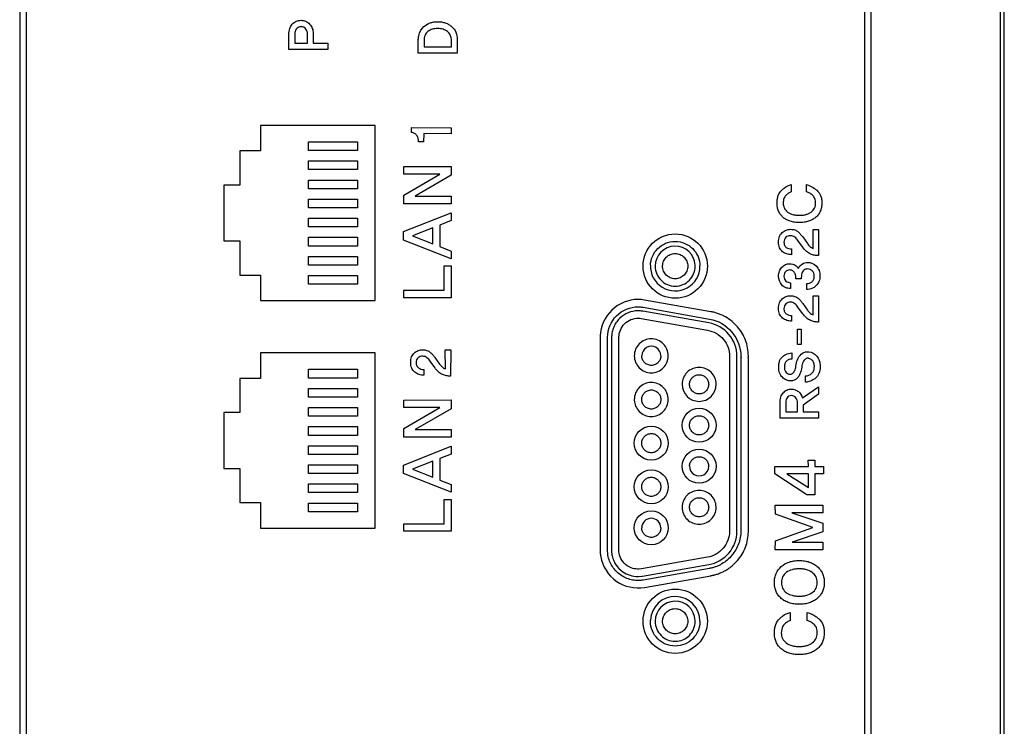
# Model space of a CAD drawing. Header units: millimetres. Extents: x -1194 to -5, y 44 to 885.
# Tile 29 of 37: x -91 to -49, y 553 to 583. Entities that reach past the tile are written whole.
import ezdxf

# ---------------------------------------------------------------- set-up
doc = ezdxf.new("R2010")
doc.units = ezdxf.units.MM
doc.header["$LTSCALE"] = 23.1
doc.layers.add('FRONT_CASE_15_DM-SHAPE', color=7, linetype='CONTINUOUS')
doc.layers.add('REAR_CASE-PC15-MIO5373-SHAPE', color=7, linetype='CONTINUOUS')

msp = doc.modelspace()

# ---------------------------------------------------------------- linework, layer by layer
at = {"layer": 'FRONT_CASE_15_DM-SHAPE', "color": 7, "linetype": 'Continuous'}
msp.add_line((-49.326, 503.165), (-49.326, 619.165), dxfattribs=at)
at = {"layer": 'REAR_CASE-PC15-MIO5373-SHAPE', "color": 7, "linetype": 'Continuous'}
for p, q in [((-49.491, 427.165), (-49.491, 697.165)), ((-91.219, 679.321), (-91.219, 445.009)), ((-90.934, 445.009), (-90.934, 679.321)), ((-55.276, 679.321), (-55.276, 445.009)), ((-54.991, 445.009), (-54.991, 679.321)), ((-79.764, 581.958), (-79.764, 582.634)), ((-79.518, 582.618), (-79.518, 582.22)), ((-78.974, 582.22), (-78.974, 582.618)), ((-78.731, 582.634), (-78.731, 582.22)), ((-74.258, 581.8), (-74.258, 582.376)), ((-74.015, 582.334), (-74.015, 582.063)), ((-72.85, 582.063), (-72.85, 582.334)), ((-72.605, 582.376), (-72.61, 581.8)), ((-78.112, 581.958), (-79.764, 581.958)), ((-79.518, 582.22), (-78.974, 582.22)), ((-78.731, 582.22), (-78.108, 582.22)), ((-78.108, 582.22), (-78.112, 581.958)), ((-74.015, 582.063), (-72.85, 582.063)), ((-72.61, 581.8), (-74.258, 581.8)), ((-76.095, 578.725), (-80.975, 578.725)), ((-80.975, 578.725), (-80.975, 577.642)), ((-76.095, 571.279), (-76.095, 578.725)), ((-74.544, 578.632), (-72.865, 578.629)), ((-74.544, 578.425), (-74.544, 578.632)), ((-72.865, 578.629), (-72.862, 578.375)), ((-74.028, 578.377), (-74.034, 578.032)), ((-72.862, 578.375), (-74.028, 578.377)), ((-78.926, 578.032), (-76.847, 578.032)), ((-78.926, 577.658), (-78.926, 578.032)), ((-76.847, 578.032), (-76.847, 577.658)), ((-74.034, 578.032), (-74.249, 578.032)), ((-80.975, 577.642), (-81.846, 577.642)), ((-81.846, 577.642), (-81.846, 576.186)), ((-76.847, 577.658), (-78.926, 577.658)), ((-78.926, 577.217), (-76.847, 577.217)), ((-78.926, 576.846), (-78.926, 577.217)), ((-76.847, 577.217), (-76.847, 576.846)), ((-74.88, 576.976), (-72.862, 576.979)), ((-74.88, 576.66), (-74.88, 576.976)), ((-72.862, 576.979), (-72.862, 576.607)), ((-76.847, 576.846), (-78.926, 576.846)), ((-73.344, 576.657), (-74.88, 576.66)), ((-74.877, 575.763), (-73.344, 576.657)), ((-72.862, 576.607), (-74.397, 575.717)), ((-81.846, 576.186), (-82.533, 576.186)), ((-82.533, 576.186), (-82.533, 573.816)), ((-78.926, 576.405), (-76.847, 576.405)), ((-78.926, 576.035), (-78.926, 576.405)), ((-76.847, 576.035), (-78.926, 576.035)), ((-76.847, 576.405), (-76.847, 576.035)), ((-58.388, 576.211), (-58.388, 575.897)), ((-57.742, 575.904), (-57.74, 576.208)), ((-74.88, 575.395), (-74.877, 575.763)), ((-74.397, 575.717), (-72.859, 575.717)), ((-72.859, 575.717), (-72.865, 575.395)), ((-78.926, 575.593), (-76.847, 575.593)), ((-78.926, 575.22), (-78.926, 575.593)), ((-76.847, 575.22), (-78.926, 575.22)), ((-76.847, 575.593), (-76.847, 575.22)), ((-72.865, 575.395), (-74.88, 575.395)), ((-78.926, 574.781), (-76.847, 574.781)), ((-78.926, 574.409), (-78.926, 574.781)), ((-76.847, 574.781), (-76.847, 574.409)), ((-74.882, 574.211), (-72.859, 575.012)), ((-72.859, 575.012), (-72.859, 574.682)), ((-76.847, 574.409), (-78.926, 574.409)), ((-73.646, 574.374), (-74.507, 574.033)), ((-73.646, 573.696), (-73.646, 574.374)), ((-72.859, 574.682), (-73.341, 574.489)), ((-73.341, 574.489), (-73.341, 573.575)), ((-78.926, 573.969), (-76.847, 573.969)), ((-78.926, 573.597), (-78.926, 573.969)), ((-76.847, 573.969), (-76.847, 573.597)), ((-74.882, 573.849), (-74.882, 574.211)), ((-74.507, 574.033), (-73.646, 573.696)), ((-57.905, 573.983), (-57.704, 573.702)), ((-57.459, 574.301), (-57.228, 574.301)), ((-57.458, 573.495), (-57.459, 574.301)), ((-57.228, 574.301), (-57.233, 573.19)), ((-82.533, 573.816), (-81.846, 573.816)), ((-81.846, 573.816), (-81.846, 572.361)), ((-76.847, 573.597), (-78.926, 573.597)), ((-72.859, 573.055), (-74.882, 573.849)), ((-73.341, 573.575), (-72.862, 573.385)), ((-57.909, 573.558), (-58.105, 573.831)), ((-78.926, 573.157), (-76.847, 573.157)), ((-78.926, 572.784), (-78.926, 573.157)), ((-76.847, 573.157), (-76.847, 572.784)), ((-72.862, 573.385), (-72.859, 573.055)), ((-58.378, 573.472), (-58.378, 573.23)), ((-76.847, 572.784), (-78.926, 572.784)), ((-73.164, 572.756), (-72.862, 572.756)), ((-73.16, 571.72), (-73.164, 572.756)), ((-72.862, 572.756), (-72.865, 571.399)), ((-81.846, 572.361), (-80.975, 572.361)), ((-80.975, 572.361), (-80.975, 571.279)), ((-78.926, 572.345), (-76.847, 572.345)), ((-78.926, 571.972), (-78.926, 572.345)), ((-76.847, 572.345), (-76.847, 571.972)), ((-76.847, 571.972), (-78.926, 571.972)), ((-58.422, 572.039), (-58.422, 571.795)), ((-57.967, 572.2), (-58.192, 572.2)), ((-57.724, 571.752), (-57.724, 571.998)), ((-74.88, 571.72), (-73.16, 571.72)), ((-74.88, 571.399), (-74.88, 571.72)), ((-57.459, 571.476), (-57.228, 571.476)), ((-57.458, 570.669), (-57.459, 571.476)), ((-57.228, 571.476), (-57.233, 570.364)), ((-80.975, 571.279), (-76.095, 571.279)), ((-72.865, 571.399), (-74.88, 571.399)), ((-61.818, 570.807), (-64.634, 571.303)), ((-57.905, 571.157), (-57.704, 570.877)), ((-61.896, 570.33), (-64.71, 570.824)), ((-64.687, 570.993), (-61.869, 570.494)), ((-58.378, 570.644), (-58.378, 570.404)), ((-57.909, 570.732), (-58.105, 571.005)), ((-64.77, 570.515), (-61.955, 570.017)), ((-66.523, 569.75), (-66.523, 560.58)), ((-66.036, 569.75), (-66.036, 560.58)), ((-58.119, 570.066), (-57.969, 570.066)), ((-58.119, 569.407), (-58.119, 570.066)), ((-57.969, 570.066), (-57.969, 569.407)), ((-66.206, 560.667), (-66.206, 569.718)), ((-65.722, 560.664), (-65.722, 569.718)), ((-57.969, 569.407), (-58.119, 569.407)), ((-76.095, 569.051), (-80.975, 569.051)), ((-80.975, 569.051), (-80.975, 567.967)), ((-76.095, 561.605), (-76.095, 569.051)), ((-73.11, 569.179), (-72.879, 569.179)), ((-73.108, 568.372), (-73.11, 569.179)), ((-72.879, 569.179), (-72.883, 568.067)), ((-58.368, 569.052), (-58.368, 568.79)), ((-73.559, 568.434), (-73.756, 568.709)), ((-73.554, 568.86), (-73.355, 568.58)), ((-61.016, 568.905), (-61.016, 561.536)), ((-60.701, 561.536), (-60.701, 568.898)), ((-60.532, 568.85), (-60.532, 561.481)), ((-60.216, 561.449), (-60.216, 568.85)), ((-78.926, 568.357), (-76.847, 568.357)), ((-78.926, 567.984), (-78.926, 568.357)), ((-76.847, 568.357), (-76.847, 567.984)), ((-74.028, 568.348), (-74.028, 568.106)), ((-80.975, 567.967), (-81.846, 567.967)), ((-81.846, 567.967), (-81.846, 566.513)), ((-76.847, 567.984), (-78.926, 567.984)), ((-57.791, 567.81), (-57.791, 568.072)), ((-78.926, 567.544), (-76.847, 567.544)), ((-78.926, 567.173), (-78.926, 567.544)), ((-76.847, 567.544), (-76.847, 567.173)), ((-57.909, 567.146), (-57.23, 567.616)), ((-57.23, 567.292), (-57.879, 566.836)), ((-57.23, 567.616), (-57.23, 567.292)), ((-76.847, 567.173), (-78.926, 567.173)), ((-74.88, 567.047), (-72.862, 567.051)), ((-74.88, 566.732), (-74.88, 567.047)), ((-72.862, 567.051), (-72.862, 566.677)), ((-58.868, 566.284), (-58.865, 566.954)), ((-58.626, 566.949), (-58.626, 566.546)), ((-58.127, 566.546), (-58.127, 566.936)), ((-57.879, 566.836), (-57.879, 566.546)), ((-81.846, 566.513), (-82.533, 566.513)), ((-82.533, 566.513), (-82.533, 564.144)), ((-78.926, 566.733), (-76.847, 566.733)), ((-78.926, 566.361), (-78.926, 566.733)), ((-76.847, 566.733), (-76.847, 566.361)), ((-73.344, 566.729), (-74.88, 566.732)), ((-74.877, 565.834), (-73.344, 566.729)), ((-72.862, 566.677), (-74.397, 565.79)), ((-58.626, 566.546), (-58.127, 566.546)), ((-57.879, 566.546), (-57.228, 566.546)), ((-57.228, 566.546), (-57.233, 566.284)), ((-76.847, 566.361), (-78.926, 566.361)), ((-57.233, 566.284), (-58.868, 566.284)), ((-78.926, 565.92), (-76.847, 565.92)), ((-78.926, 565.548), (-78.926, 565.92)), ((-76.847, 565.92), (-76.847, 565.548)), ((-74.88, 565.468), (-74.877, 565.834)), ((-74.397, 565.79), (-72.859, 565.79)), ((-72.859, 565.79), (-72.865, 565.468)), ((-76.847, 565.548), (-78.926, 565.548)), ((-72.865, 565.468), (-74.88, 565.468)), ((-78.926, 565.108), (-76.847, 565.108)), ((-78.926, 564.736), (-78.926, 565.108)), ((-76.847, 564.736), (-78.926, 564.736)), ((-76.847, 565.108), (-76.847, 564.736)), ((-74.882, 564.284), (-72.859, 565.084)), ((-72.859, 564.754), (-73.341, 564.559)), ((-72.859, 565.084), (-72.859, 564.754)), ((-73.646, 564.445), (-74.507, 564.106)), ((-73.646, 563.767), (-73.646, 564.445)), ((-73.341, 564.559), (-73.341, 563.647)), ((-57.667, 564.492), (-57.384, 564.492)), ((-57.663, 564.226), (-57.667, 564.492)), ((-57.384, 564.492), (-57.384, 564.226)), ((-82.533, 564.144), (-81.846, 564.144)), ((-81.846, 564.144), (-81.846, 562.687)), ((-78.926, 564.297), (-76.847, 564.297)), ((-78.926, 563.923), (-78.926, 564.297)), ((-76.847, 563.923), (-78.926, 563.923)), ((-76.847, 564.297), (-76.847, 563.923)), ((-74.882, 563.921), (-74.882, 564.284)), ((-72.859, 563.128), (-74.882, 563.921)), ((-74.507, 564.106), (-73.646, 563.767)), ((-59.094, 563.91), (-59.091, 564.226)), ((-57.725, 563.018), (-59.094, 563.91)), ((-59.091, 564.226), (-57.663, 564.226)), ((-57.663, 563.913), (-58.576, 563.913)), ((-58.576, 563.913), (-57.663, 563.334)), ((-57.663, 563.334), (-57.663, 563.913)), ((-57.384, 564.226), (-57.014, 564.226)), ((-57.02, 563.916), (-57.384, 563.913)), ((-57.384, 563.913), (-57.384, 563.015)), ((-57.014, 564.226), (-57.02, 563.916)), ((-78.926, 563.484), (-76.847, 563.484)), ((-78.926, 563.112), (-78.926, 563.484)), ((-76.847, 563.484), (-76.847, 563.112)), ((-73.341, 563.647), (-72.862, 563.457)), ((-76.847, 563.112), (-78.926, 563.112)), ((-72.862, 563.457), (-72.859, 563.128)), ((-81.846, 562.687), (-80.975, 562.687)), ((-80.975, 562.687), (-80.975, 561.605)), ((-78.926, 562.669), (-76.847, 562.669)), ((-78.926, 562.298), (-78.926, 562.669)), ((-76.847, 562.669), (-76.847, 562.298)), ((-73.164, 562.826), (-72.862, 562.826)), ((-73.16, 561.791), (-73.164, 562.826)), ((-72.862, 562.826), (-72.865, 561.47)), ((-57.384, 563.015), (-57.725, 563.018)), ((-76.847, 562.298), (-78.926, 562.298)), ((-59.069, 562.572), (-57.045, 562.572)), ((-59.065, 562.192), (-59.069, 562.572)), ((-57.049, 562.259), (-58.363, 562.257)), ((-58.363, 562.257), (-57.045, 561.809)), ((-57.045, 562.572), (-57.049, 562.259)), ((-74.88, 561.791), (-73.16, 561.791)), ((-74.88, 561.47), (-74.88, 561.791)), ((-57.468, 561.63), (-59.065, 562.192)), ((-57.045, 561.809), (-57.045, 561.45)), ((-80.975, 561.605), (-76.095, 561.605)), ((-72.865, 561.47), (-74.88, 561.47)), ((-59.065, 561.061), (-57.468, 561.63)), ((-57.045, 561.45), (-58.352, 561.005)), ((-59.069, 560.682), (-59.065, 561.061)), ((-58.352, 561.005), (-57.043, 561.005)), ((-57.043, 561.005), (-57.049, 560.682)), ((-57.049, 560.682), (-59.069, 560.682)), ((-61.955, 560.369), (-64.756, 559.874)), ((-64.756, 559.874), (-64.871, 559.862)), ((-64.715, 559.559), (-61.896, 560.057)), ((-61.871, 559.89), (-64.687, 559.394)), ((-64.896, 559.544), (-64.729, 559.558)), ((-64.634, 559.083), (-61.815, 559.579)), ((-58.432, 558.018), (-58.432, 557.67)), ((-57.715, 557.677), (-57.713, 558.016))]:
    msp.add_line(p, q, dxfattribs=at)
for centre, radius in [((-63.329, 572.745), 1.369), ((-62.311, 565.975), 0.723), ((-64.346, 565.216), 0.724), ((-62.311, 564.232), 0.723), ((-64.345, 563.359), 0.723), ((-64.346, 561.617), 0.723), ((-63.329, 557.643), 1.369)]:
    msp.add_circle(centre, radius, dxfattribs=at)
for centre, radius, start, end in [((-63.329, 572.743), 0.852, 2.5911, 179.9491), ((-63.329, 572.744), 1.054, 177.4728, 359.9861), ((-64.346, 568.931), 0.406, 359.9469, 180.0531), ((-62.311, 567.718), 0.724, 180.0527, 359.9473), ((-62.311, 564.232), 0.408, 177.5907, 359.8628), ((-64.346, 561.615), 0.406, 0.0857, 179.9143), ((-63.329, 557.642), 1.054, 0.0036, 177.4535), ((-63.329, 557.642), 0.852, 2.5451, 179.9992)]:
    msp.add_arc(centre, radius, start, end, dxfattribs=at)
for points, knots in [([(-79.619, 583.033), (-79.574, 583.085), (-79.46, 583.172), (-79.251, 583.209), (-79.042, 583.171), (-78.871, 583.04), (-78.754, 582.855), (-78.731, 582.708), (-78.731, 582.634)], [0, 0, 0, 0, 0.163162, 0.328408, 0.490471, 0.655145, 0.824416, 1, 1, 1, 1]), ([(-79.04, 582.826), (-79.061, 582.857), (-79.126, 582.911), (-79.249, 582.927), (-79.373, 582.911), (-79.462, 582.83), (-79.507, 582.728), (-79.518, 582.654), (-79.518, 582.618)], [0, 0, 0, 0, 0.160581, 0.343398, 0.524749, 0.681922, 0.840968, 1, 1, 1, 1]), ([(-74.258, 582.376), (-74.258, 582.431), (-74.244, 582.636), (-74.134, 582.834), (-74.02, 582.932)], [0, 0, 0, 0, 0.270318, 1, 1, 1, 1]), ([(-74.02, 582.932), (-73.943, 582.999), (-73.805, 583.079), (-73.6, 583.13), (-73.434, 583.142), (-73.268, 583.13), (-73.11, 583.092), (-72.966, 583.026), (-72.798, 582.908), (-72.636, 582.694), (-72.604, 582.482), (-72.605, 582.376)], [0, 0, 0, 0, 0.161768, 0.245214, 0.333751, 0.423712, 0.508377, 0.590352, 0.672494, 0.831394, 1, 1, 1, 1]), ([(-73.02, 582.722), (-73.076, 582.764), (-73.211, 582.83), (-73.398, 582.852), (-73.551, 582.843), (-73.694, 582.812), (-73.856, 582.736), (-73.996, 582.561), (-74.015, 582.411), (-74.015, 582.334)], [0, 0, 0, 0, 0.160574, 0.335264, 0.425305, 0.509685, 0.669058, 0.824184, 1, 1, 1, 1]), ([(-72.85, 582.334), (-72.85, 582.375), (-72.859, 582.519), (-72.938, 582.66), (-73.02, 582.722)], [0, 0, 0, 0, 0.283389, 1, 1, 1, 1]), ([(-74.249, 578.032), (-74.249, 578.083), (-74.258, 578.159), (-74.292, 578.252), (-74.325, 578.31), (-74.368, 578.356), (-74.437, 578.402), (-74.501, 578.424), (-74.544, 578.425)], [0, 0, 0, 0, 0.281304, 0.416406, 0.544909, 0.643809, 0.76213, 1, 1, 1, 1]), ([(-58.788, 575.98), (-58.755, 576.01), (-58.637, 576.109), (-58.495, 576.187), (-58.388, 576.211)], [0, 0, 0, 0, 0.287125, 1, 1, 1, 1]), ([(-57.74, 576.208), (-57.622, 576.182), (-57.467, 576.106), (-57.338, 576.002), (-57.303, 575.972)], [0, 0, 0, 0, 0.725247, 1, 1, 1, 1]), ([(-58.759, 574.839), (-58.791, 574.869), (-58.858, 574.942), (-58.936, 575.079), (-58.986, 575.246), (-58.999, 575.422), (-58.988, 575.594), (-58.939, 575.791), (-58.857, 575.918), (-58.788, 575.98)], [0, 0, 0, 0, 0.105578, 0.235714, 0.371088, 0.517941, 0.655627, 0.778517, 1, 1, 1, 1]), ([(-57.303, 575.972), (-57.233, 575.911), (-57.147, 575.786), (-57.096, 575.59), (-57.084, 575.421), (-57.098, 575.246), (-57.148, 575.078), (-57.233, 574.932), (-57.352, 574.811), (-57.496, 574.713), (-57.663, 574.643), (-57.849, 574.602), (-58.047, 574.59), (-58.245, 574.602), (-58.43, 574.643), (-58.595, 574.713), (-58.7, 574.786), (-58.751, 574.831), (-58.759, 574.839)], [0, 0, 0, 0, 0.100116, 0.154552, 0.215004, 0.28095, 0.341827, 0.400503, 0.46015, 0.522083, 0.585482, 0.652575, 0.725237, 0.797659, 0.864244, 0.926955, 0.988126, 1, 1, 1, 1]), ([(-58.388, 575.897), (-58.43, 575.884), (-58.513, 575.843), (-58.631, 575.756), (-58.72, 575.611), (-58.731, 575.491), (-58.731, 575.426)], [0, 0, 0, 0, 0.210527, 0.440438, 0.691701, 1, 1, 1, 1]), ([(-57.354, 575.426), (-57.354, 575.49), (-57.367, 575.613), (-57.47, 575.758), (-57.599, 575.85), (-57.694, 575.891), (-57.742, 575.904)], [0, 0, 0, 0, 0.288425, 0.537523, 0.776218, 1, 1, 1, 1]), ([(-58.731, 575.426), (-58.731, 575.352), (-58.703, 575.202), (-58.547, 575.025), (-58.363, 574.943), (-58.191, 574.909), (-58.047, 574.901), (-57.904, 574.909), (-57.769, 574.935), (-57.649, 574.979), (-57.515, 575.057), (-57.382, 575.2), (-57.354, 575.352), (-57.354, 575.426)], [0, 0, 0, 0, 0.114981, 0.22676, 0.351789, 0.421479, 0.497976, 0.574457, 0.644516, 0.709599, 0.77146, 0.884968, 1, 1, 1, 1]), ([(-58.378, 573.23), (-58.445, 573.229), (-58.582, 573.251), (-58.768, 573.348), (-58.884, 573.493), (-58.925, 573.641), (-58.935, 573.765), (-58.926, 573.889), (-58.889, 574.035), (-58.827, 574.128), (-58.775, 574.174)], [0, 0, 0, 0, 0.153191, 0.309638, 0.472231, 0.559899, 0.657581, 0.755743, 0.843007, 1, 1, 1, 1]), ([(-58.775, 574.174), (-58.727, 574.217), (-58.614, 574.287), (-58.423, 574.317), (-58.241, 574.295), (-58.095, 574.208), (-57.993, 574.096), (-57.931, 574.021), (-57.905, 573.983)], [0, 0, 0, 0, 0.189618, 0.379265, 0.556853, 0.714831, 0.865542, 1, 1, 1, 1]), ([(-58.105, 573.831), (-58.143, 573.883), (-58.206, 573.958), (-58.319, 574.024), (-58.422, 574.039), (-58.527, 574.025), (-58.626, 573.975), (-58.691, 573.88), (-58.704, 573.778), (-58.697, 573.692), (-58.681, 573.633), (-58.663, 573.602), (-58.654, 573.591)], [0, 0, 0, 0, 0.191064, 0.285735, 0.382148, 0.494093, 0.596901, 0.701908, 0.821362, 0.893769, 0.957529, 1, 1, 1, 1]), ([(-64.382, 572.79), (-64.377, 572.914), (-64.318, 573.173), (-64.092, 573.506), (-63.745, 573.74), (-63.329, 573.824), (-62.913, 573.74), (-62.566, 573.506), (-62.331, 573.16), (-62.275, 572.883), (-62.275, 572.743)], [0, 0, 0, 0, 0.114758, 0.239379, 0.36397, 0.492652, 0.621811, 0.746517, 0.871068, 1, 1, 1, 1]), ([(-58.654, 573.591), (-58.639, 573.571), (-58.593, 573.524), (-58.495, 573.485), (-58.417, 573.472), (-58.378, 573.472)], [0, 0, 0, 0, 0.242924, 0.623941, 1, 1, 1, 1]), ([(-57.233, 573.19), (-57.292, 573.19), (-57.408, 573.202), (-57.587, 573.249), (-57.764, 573.369), (-57.86, 573.488), (-57.909, 573.558)], [0, 0, 0, 0, 0.218049, 0.436229, 0.682807, 1, 1, 1, 1]), ([(-57.704, 573.702), (-57.671, 573.66), (-57.601, 573.578), (-57.51, 573.512), (-57.458, 573.495)], [0, 0, 0, 0, 0.492724, 1, 1, 1, 1]), ([(-63.865, 572.767), (-63.863, 572.83), (-63.834, 572.962), (-63.719, 573.133), (-63.542, 573.252), (-63.33, 573.294), (-63.118, 573.252), (-62.94, 573.133), (-62.82, 572.956), (-62.791, 572.815), (-62.791, 572.743)], [0, 0, 0, 0, 0.114854, 0.239184, 0.363476, 0.492461, 0.621358, 0.746158, 0.870874, 1, 1, 1, 1]), ([(-64.182, 572.743), (-64.182, 572.631), (-64.136, 572.407), (-63.947, 572.127), (-63.666, 571.937), (-63.33, 571.869), (-62.993, 571.937), (-62.712, 572.127), (-62.522, 572.407), (-62.474, 572.644), (-62.477, 572.769), (-62.478, 572.781)], [0, 0, 0, 0, 0.125122, 0.246232, 0.367434, 0.492726, 0.618414, 0.739731, 0.860883, 0.985985, 1, 1, 1, 1]), ([(-62.791, 572.743), (-62.791, 572.673), (-62.82, 572.531), (-62.94, 572.355), (-63.118, 572.236), (-63.33, 572.193), (-63.542, 572.236), (-63.719, 572.356), (-63.838, 572.532), (-63.868, 572.681), (-63.866, 572.759), (-63.865, 572.767)], [0, 0, 0, 0, 0.125104, 0.246386, 0.367917, 0.493409, 0.618988, 0.740024, 0.86093, 0.985947, 1, 1, 1, 1]), ([(-58.422, 571.795), (-58.494, 571.793), (-58.635, 571.811), (-58.861, 571.977), (-58.955, 572.257), (-58.909, 572.527), (-58.798, 572.698), (-58.646, 572.822), (-58.521, 572.847), (-58.462, 572.848)], [0, 0, 0, 0, 0.134407, 0.259614, 0.511747, 0.640913, 0.768086, 0.888334, 1, 1, 1, 1]), ([(-58.462, 572.848), (-58.418, 572.849), (-58.334, 572.84), (-58.225, 572.791), (-58.147, 572.723), (-58.108, 572.671), (-58.094, 572.645)], [0, 0, 0, 0, 0.303486, 0.564719, 0.8005, 1, 1, 1, 1]), ([(-57.923, 572.834), (-57.855, 572.877), (-57.637, 572.943), (-57.341, 572.804), (-57.214, 572.588), (-57.177, 572.442), (-57.168, 572.324), (-57.177, 572.206), (-57.217, 572.06), (-57.311, 571.923), (-57.409, 571.845), (-57.453, 571.819)], [0, 0, 0, 0, 0.142061, 0.380086, 0.507371, 0.574041, 0.645265, 0.714995, 0.781019, 0.910524, 1, 1, 1, 1]), ([(-58.192, 572.2), (-58.192, 572.242), (-58.194, 572.303), (-58.209, 572.379), (-58.229, 572.436), (-58.265, 572.49), (-58.334, 572.558), (-58.439, 572.588), (-58.549, 572.57), (-58.63, 572.516), (-58.693, 572.43), (-58.701, 572.352), (-58.701, 572.31), (-58.701, 572.307)], [0, 0, 0, 0, 0.135082, 0.197291, 0.24841, 0.328713, 0.403275, 0.559818, 0.655872, 0.756668, 0.864498, 0.988319, 1, 1, 1, 1]), ([(-58.701, 572.307), (-58.7, 572.267), (-58.69, 572.191), (-58.623, 572.098), (-58.526, 572.05), (-58.457, 572.039), (-58.422, 572.039)], [0, 0, 0, 0, 0.271334, 0.51918, 0.760461, 1, 1, 1, 1]), ([(-57.706, 572.625), (-57.73, 572.624), (-57.784, 572.616), (-57.878, 572.556), (-57.946, 572.446), (-57.962, 572.314), (-57.967, 572.238), (-57.967, 572.2)], [0, 0, 0, 0, 0.134473, 0.286091, 0.588787, 0.792633, 1, 1, 1, 1]), ([(-57.724, 571.998), (-57.686, 571.998), (-57.606, 572.013), (-57.502, 572.077), (-57.42, 572.184), (-57.403, 572.317), (-57.42, 572.446), (-57.487, 572.547), (-57.584, 572.609), (-57.661, 572.625), (-57.702, 572.625), (-57.706, 572.625)], [0, 0, 0, 0, 0.116566, 0.242111, 0.370585, 0.514327, 0.644061, 0.762383, 0.874789, 0.988959, 1, 1, 1, 1]), ([(-58.775, 571.349), (-58.727, 571.392), (-58.614, 571.463), (-58.423, 571.492), (-58.241, 571.47), (-58.095, 571.382), (-57.993, 571.27), (-57.931, 571.195), (-57.905, 571.157)], [0, 0, 0, 0, 0.189784, 0.379305, 0.556861, 0.71506, 0.86584, 1, 1, 1, 1]), ([(-57.453, 571.819), (-57.472, 571.808), (-57.556, 571.767), (-57.652, 571.751), (-57.724, 571.752)], [0, 0, 0, 0, 0.231746, 1, 1, 1, 1]), ([(-64.911, 571.326), (-65.312, 571.326), (-66.143, 570.998), (-66.5, 570.18), (-66.516, 569.78)], [0, 0, 0, 0, 0.500322, 1, 1, 1, 1]), ([(-66.206, 569.718), (-66.206, 570.049), (-65.927, 570.737), (-65.238, 571.013), (-64.906, 571.013)], [0, 0, 0, 0, 0.499157, 1, 1, 1, 1]), ([(-64.906, 571.013), (-64.87, 571.013), (-64.814, 571.009), (-64.75, 571.002), (-64.714, 570.999), (-64.698, 570.994), (-64.69, 570.994), (-64.69, 570.994)], [0, 0, 0, 0, 0.498298, 0.771934, 0.892974, 0.995252, 1, 1, 1, 1]), ([(-58.378, 570.404), (-58.445, 570.403), (-58.582, 570.425), (-58.768, 570.524), (-58.884, 570.668), (-58.925, 570.816), (-58.935, 570.94), (-58.926, 571.064), (-58.889, 571.21), (-58.827, 571.303), (-58.775, 571.349)], [0, 0, 0, 0, 0.153122, 0.309835, 0.47191, 0.559621, 0.657788, 0.755404, 0.842569, 1, 1, 1, 1]), ([(-58.105, 571.005), (-58.124, 571.031), (-58.166, 571.081), (-58.234, 571.15), (-58.32, 571.199), (-58.422, 571.213), (-58.528, 571.2), (-58.626, 571.148), (-58.692, 571.055), (-58.706, 570.932), (-58.694, 570.829), (-58.662, 570.777), (-58.654, 570.766)], [0, 0, 0, 0, 0.09664, 0.192501, 0.28692, 0.383355, 0.495283, 0.598662, 0.702454, 0.821448, 0.95793, 1, 1, 1, 1]), ([(-64.911, 570.842), (-65.055, 570.842), (-65.34, 570.787), (-65.641, 570.59), (-65.824, 570.38), (-65.931, 570.198), (-65.992, 570.031), (-66.016, 569.909), (-66.027, 569.837), (-66.026, 569.789), (-66.036, 569.761), (-66.036, 569.75)], [0, 0, 0, 0, 0.249525, 0.490403, 0.610867, 0.732045, 0.854887, 0.917409, 0.949029, 0.980925, 1, 1, 1, 1]), ([(-60.216, 568.936), (-60.216, 569.158), (-60.28, 569.495), (-60.475, 569.895), (-60.669, 570.165), (-60.906, 570.399), (-61.134, 570.558), (-61.331, 570.66), (-61.46, 570.714), (-61.566, 570.749), (-61.648, 570.772), (-61.717, 570.788), (-61.765, 570.798), (-61.793, 570.802), (-61.808, 570.806), (-61.815, 570.806), (-61.815, 570.806)], [0, 0, 0, 0, 0.25044, 0.374674, 0.498726, 0.622825, 0.747203, 0.809697, 0.872485, 0.904042, 0.935731, 0.967577, 0.98357, 0.991585, 0.999612, 1, 1, 1, 1]), ([(-58.654, 570.766), (-58.639, 570.746), (-58.592, 570.7), (-58.495, 570.659), (-58.417, 570.645), (-58.378, 570.644)], [0, 0, 0, 0, 0.241065, 0.623741, 1, 1, 1, 1]), ([(-57.233, 570.364), (-57.292, 570.364), (-57.409, 570.376), (-57.587, 570.425), (-57.764, 570.544), (-57.86, 570.663), (-57.909, 570.732)], [0, 0, 0, 0, 0.218278, 0.437054, 0.683496, 1, 1, 1, 1]), ([(-57.704, 570.877), (-57.672, 570.834), (-57.602, 570.751), (-57.509, 570.688), (-57.458, 570.669)], [0, 0, 0, 0, 0.494884, 1, 1, 1, 1]), ([(-65.722, 569.718), (-65.722, 569.925), (-65.546, 570.358), (-65.111, 570.529), (-64.902, 570.529)], [0, 0, 0, 0, 0.49706, 1, 1, 1, 1]), ([(-60.7, 568.925), (-60.7, 569.251), (-60.951, 569.92), (-61.572, 570.276), (-61.894, 570.328)], [0, 0, 0, 0, 0.499929, 1, 1, 1, 1]), ([(-61.866, 570.494), (-61.504, 570.438), (-60.817, 570.018), (-60.533, 569.272), (-60.532, 568.905)], [0, 0, 0, 0, 0.499879, 1, 1, 1, 1]), ([(-61.951, 570.017), (-61.696, 569.978), (-61.209, 569.692), (-61.01, 569.163), (-61.016, 568.905)], [0, 0, 0, 0, 0.500267, 1, 1, 1, 1]), ([(-63.622, 568.931), (-63.622, 569.026), (-63.661, 569.215), (-63.822, 569.452), (-64.06, 569.612), (-64.346, 569.67), (-64.632, 569.613), (-64.87, 569.452), (-65.031, 569.215), (-65.07, 569.026), (-65.07, 568.931)], [0, 0, 0, 0, 0.126666, 0.249565, 0.372705, 0.499981, 0.627385, 0.750512, 0.873326, 1, 1, 1, 1]), ([(-74.028, 568.106), (-74.095, 568.105), (-74.233, 568.127), (-74.42, 568.225), (-74.536, 568.371), (-74.576, 568.518), (-74.586, 568.642), (-74.577, 568.766), (-74.541, 568.912), (-74.479, 569.006), (-74.427, 569.051)], [0, 0, 0, 0, 0.154035, 0.31167, 0.473235, 0.560788, 0.658361, 0.755968, 0.843163, 1, 1, 1, 1]), ([(-74.427, 569.051), (-74.378, 569.094), (-74.265, 569.165), (-74.074, 569.197), (-73.892, 569.174), (-73.747, 569.083), (-73.643, 568.973), (-73.581, 568.897), (-73.554, 568.86)], [0, 0, 0, 0, 0.189926, 0.378784, 0.556685, 0.715281, 0.86537, 1, 1, 1, 1]), ([(-73.756, 568.709), (-73.775, 568.735), (-73.817, 568.785), (-73.887, 568.851), (-73.971, 568.902), (-74.073, 568.916), (-74.178, 568.903), (-74.276, 568.851), (-74.343, 568.758), (-74.357, 568.636), (-74.345, 568.533), (-74.313, 568.481), (-74.305, 568.47)], [0, 0, 0, 0, 0.095837, 0.193776, 0.286549, 0.381939, 0.494657, 0.597914, 0.702516, 0.820668, 0.957531, 1, 1, 1, 1]), ([(-65.07, 568.931), (-65.07, 568.835), (-65.031, 568.644), (-64.87, 568.406), (-64.632, 568.245), (-64.346, 568.188), (-64.06, 568.245), (-63.822, 568.406), (-63.66, 568.644), (-63.622, 568.835), (-63.622, 568.931)], [0, 0, 0, 0, 0.127416, 0.250239, 0.373023, 0.500019, 0.626888, 0.749684, 0.872592, 1, 1, 1, 1]), ([(-63.94, 568.931), (-63.94, 568.877), (-63.962, 568.77), (-64.052, 568.635), (-64.185, 568.544), (-64.346, 568.511), (-64.507, 568.544), (-64.64, 568.635), (-64.731, 568.769), (-64.752, 568.877), (-64.752, 568.931)], [0, 0, 0, 0, 0.127231, 0.250251, 0.373039, 0.499717, 0.62652, 0.74954, 0.87276, 1, 1, 1, 1]), ([(-60.222, 568.876), (-60.22, 568.884), (-60.212, 568.902), (-60.216, 568.923), (-60.216, 568.936)], [0, 0, 0, 0, 0.384427, 1, 1, 1, 1]), ([(-58.916, 568.582), (-58.915, 568.593), (-58.906, 568.648), (-58.871, 568.779), (-58.788, 568.884), (-58.721, 568.927)], [0, 0, 0, 0, 0.077551, 0.413629, 1, 1, 1, 1]), ([(-58.721, 568.927), (-58.689, 568.948), (-58.581, 569.011), (-58.456, 569.055), (-58.368, 569.052)], [0, 0, 0, 0, 0.301371, 1, 1, 1, 1]), ([(-58.424, 568.149), (-58.403, 568.15), (-58.356, 568.159), (-58.3, 568.207), (-58.26, 568.271), (-58.224, 568.347), (-58.198, 568.444), (-58.173, 568.612), (-58.117, 568.837), (-57.991, 568.993), (-57.912, 569.045)], [0, 0, 0, 0, 0.057753, 0.127894, 0.199154, 0.266481, 0.360414, 0.475995, 0.737361, 1, 1, 1, 1]), ([(-57.912, 569.045), (-57.835, 569.094), (-57.601, 569.139), (-57.322, 568.977), (-57.177, 568.72), (-57.161, 568.555), (-57.161, 568.467)], [0, 0, 0, 0, 0.240303, 0.575615, 0.769286, 1, 1, 1, 1]), ([(-60.532, 568.905), (-60.532, 568.896), (-60.52, 568.878), (-60.532, 568.86), (-60.532, 568.85)], [0, 0, 0, 0, 0.484965, 1, 1, 1, 1]), ([(-57.7, 568.826), (-57.709, 568.826), (-57.741, 568.823), (-57.794, 568.797), (-57.845, 568.739), (-57.892, 568.66), (-57.929, 568.559), (-57.944, 568.44), (-57.961, 568.316), (-58.008, 568.183), (-58.073, 568.052), (-58.168, 567.936), (-58.299, 567.866), (-58.455, 567.856), (-58.625, 567.897), (-58.752, 567.993), (-58.842, 568.097), (-58.891, 568.202), (-58.919, 568.323), (-58.927, 568.453), (-58.922, 568.541), (-58.916, 568.582)], [0, 0, 0, 0, 0.011, 0.041685, 0.073799, 0.110279, 0.160514, 0.212216, 0.266391, 0.322742, 0.394649, 0.455852, 0.514586, 0.581774, 0.654214, 0.737703, 0.784004, 0.832359, 0.885485, 0.945486, 1, 1, 1, 1]), ([(-58.368, 568.79), (-58.408, 568.789), (-58.489, 568.776), (-58.597, 568.713), (-58.672, 568.6), (-58.687, 568.46), (-58.676, 568.325), (-58.614, 568.223), (-58.534, 568.164), (-58.466, 568.149), (-58.431, 568.149), (-58.424, 568.149)], [0, 0, 0, 0, 0.125693, 0.248387, 0.377158, 0.531886, 0.676938, 0.790032, 0.890557, 0.978118, 1, 1, 1, 1]), ([(-57.791, 568.072), (-57.689, 568.075), (-57.53, 568.137), (-57.422, 568.314), (-57.401, 568.464), (-57.414, 568.603), (-57.469, 568.715), (-57.552, 568.786), (-57.632, 568.819), (-57.683, 568.826), (-57.7, 568.826)], [0, 0, 0, 0, 0.271081, 0.402522, 0.539599, 0.668811, 0.771181, 0.86388, 0.954277, 1, 1, 1, 1]), ([(-74.305, 568.47), (-74.29, 568.449), (-74.243, 568.403), (-74.146, 568.361), (-74.067, 568.348), (-74.028, 568.348)], [0, 0, 0, 0, 0.24204, 0.6198, 1, 1, 1, 1]), ([(-72.883, 568.067), (-72.942, 568.067), (-73.059, 568.079), (-73.238, 568.127), (-73.415, 568.246), (-73.51, 568.365), (-73.559, 568.434)], [0, 0, 0, 0, 0.219501, 0.438636, 0.685622, 1, 1, 1, 1]), ([(-61.588, 567.718), (-61.588, 567.813), (-61.626, 568.004), (-61.788, 568.241), (-62.026, 568.402), (-62.311, 568.459), (-62.597, 568.402), (-62.835, 568.241), (-62.996, 568.004), (-63.035, 567.813), (-63.035, 567.718)], [0, 0, 0, 0, 0.127146, 0.249948, 0.372779, 0.499913, 0.627094, 0.750013, 0.872829, 1, 1, 1, 1]), ([(-62.719, 567.736), (-62.717, 567.784), (-62.694, 567.884), (-62.607, 568.013), (-62.473, 568.104), (-62.311, 568.137), (-62.15, 568.104), (-62.015, 568.013), (-61.924, 567.879), (-61.903, 567.771), (-61.903, 567.718)], [0, 0, 0, 0, 0.114334, 0.238967, 0.363753, 0.492838, 0.622079, 0.746932, 0.871536, 1, 1, 1, 1]), ([(-57.161, 568.467), (-57.161, 568.371), (-57.186, 568.185), (-57.325, 567.997), (-57.463, 567.904), (-57.602, 567.834), (-57.716, 567.811), (-57.791, 567.81)], [0, 0, 0, 0, 0.286605, 0.538443, 0.663439, 0.780031, 1, 1, 1, 1]), ([(-63.622, 567.073), (-63.622, 567.169), (-63.661, 567.359), (-63.822, 567.596), (-64.06, 567.757), (-64.346, 567.815), (-64.632, 567.757), (-64.87, 567.596), (-65.031, 567.359), (-65.072, 567.158), (-65.069, 567.052), (-65.069, 567.041)], [0, 0, 0, 0, 0.125, 0.246195, 0.367572, 0.492933, 0.618419, 0.739785, 0.860983, 0.98596, 1, 1, 1, 1]), ([(-61.903, 567.718), (-61.903, 567.664), (-61.924, 567.557), (-62.015, 567.423), (-62.15, 567.333), (-62.311, 567.3), (-62.473, 567.333), (-62.607, 567.424), (-62.698, 567.557), (-62.721, 567.67), (-62.719, 567.73), (-62.719, 567.736)], [0, 0, 0, 0, 0.124824, 0.245868, 0.367278, 0.493107, 0.618784, 0.740129, 0.861202, 0.986008, 1, 1, 1, 1]), ([(-64.752, 567.073), (-64.752, 567.127), (-64.731, 567.234), (-64.64, 567.368), (-64.506, 567.458), (-64.346, 567.491), (-64.186, 567.458), (-64.052, 567.368), (-63.962, 567.234), (-63.939, 567.121), (-63.941, 567.061), (-63.941, 567.055)], [0, 0, 0, 0, 0.12539, 0.246658, 0.367945, 0.493202, 0.618335, 0.739393, 0.86055, 0.9859, 1, 1, 1, 1]), ([(-58.865, 566.954), (-58.865, 567.028), (-58.847, 567.173), (-58.744, 567.359), (-58.584, 567.491), (-58.397, 567.527), (-58.223, 567.499), (-58.037, 567.388), (-57.94, 567.247), (-57.909, 567.146)], [0, 0, 0, 0, 0.151485, 0.293829, 0.427554, 0.562353, 0.672214, 0.782662, 1, 1, 1, 1]), ([(-58.192, 567.143), (-58.213, 567.172), (-58.272, 567.224), (-58.383, 567.243), (-58.492, 567.225), (-58.572, 567.152), (-58.617, 567.056), (-58.626, 566.985), (-58.626, 566.949)], [0, 0, 0, 0, 0.16765, 0.345333, 0.512944, 0.668182, 0.830577, 1, 1, 1, 1]), ([(-65.069, 567.041), (-65.065, 566.956), (-65.025, 566.779), (-64.87, 566.55), (-64.632, 566.389), (-64.346, 566.331), (-64.06, 566.389), (-63.822, 566.55), (-63.661, 566.787), (-63.622, 566.978), (-63.622, 567.073)], [0, 0, 0, 0, 0.114765, 0.239407, 0.364063, 0.492965, 0.621738, 0.746406, 0.871044, 1, 1, 1, 1]), ([(-63.941, 567.055), (-63.943, 567.007), (-63.965, 566.907), (-64.052, 566.778), (-64.186, 566.686), (-64.346, 566.654), (-64.506, 566.687), (-64.64, 566.778), (-64.731, 566.912), (-64.752, 567.019), (-64.752, 567.073)], [0, 0, 0, 0, 0.115106, 0.239844, 0.364225, 0.492636, 0.621173, 0.745789, 0.87064, 1, 1, 1, 1]), ([(-62.719, 565.992), (-62.717, 566.04), (-62.695, 566.14), (-62.607, 566.27), (-62.472, 566.36), (-62.311, 566.393), (-62.15, 566.36), (-62.015, 566.27), (-61.924, 566.135), (-61.903, 566.028), (-61.903, 565.974)], [0, 0, 0, 0, 0.11478, 0.239261, 0.363793, 0.49281, 0.621982, 0.746582, 0.871033, 1, 1, 1, 1]), ([(-61.903, 565.974), (-61.903, 565.92), (-61.924, 565.813), (-62.015, 565.68), (-62.15, 565.589), (-62.311, 565.557), (-62.473, 565.589), (-62.607, 565.68), (-62.698, 565.813), (-62.721, 565.926), (-62.719, 565.986), (-62.719, 565.992)], [0, 0, 0, 0, 0.124912, 0.245925, 0.367279, 0.493078, 0.618726, 0.740015, 0.861057, 0.985952, 1, 1, 1, 1]), ([(-64.752, 565.233), (-64.75, 565.281), (-64.727, 565.382), (-64.64, 565.511), (-64.507, 565.603), (-64.346, 565.636), (-64.185, 565.603), (-64.052, 565.511), (-63.962, 565.377), (-63.94, 565.269), (-63.94, 565.215)], [0, 0, 0, 0, 0.115113, 0.240175, 0.364833, 0.493181, 0.621403, 0.745827, 0.870688, 1, 1, 1, 1]), ([(-63.94, 565.215), (-63.94, 565.161), (-63.962, 565.054), (-64.052, 564.92), (-64.186, 564.829), (-64.346, 564.796), (-64.506, 564.829), (-64.64, 564.92), (-64.731, 565.054), (-64.754, 565.167), (-64.752, 565.227), (-64.752, 565.233)], [0, 0, 0, 0, 0.12516, 0.246419, 0.367599, 0.492665, 0.617855, 0.739263, 0.86072, 0.985889, 1, 1, 1, 1]), ([(-62.719, 564.249), (-62.717, 564.297), (-62.695, 564.398), (-62.607, 564.527), (-62.472, 564.617), (-62.311, 564.649), (-62.15, 564.617), (-62.015, 564.527), (-61.924, 564.393), (-61.903, 564.285), (-61.903, 564.231)], [0, 0, 0, 0, 0.115057, 0.239366, 0.363726, 0.492792, 0.622014, 0.746443, 0.870721, 1, 1, 1, 1]), ([(-64.752, 563.36), (-64.752, 563.414), (-64.731, 563.522), (-64.64, 563.656), (-64.506, 563.746), (-64.346, 563.779), (-64.186, 563.746), (-64.052, 563.656), (-63.962, 563.521), (-63.94, 563.414), (-63.94, 563.36)], [0, 0, 0, 0, 0.127545, 0.250591, 0.373436, 0.500283, 0.627005, 0.749619, 0.872465, 1, 1, 1, 1]), ([(-63.94, 563.36), (-63.94, 563.306), (-63.962, 563.199), (-64.052, 563.064), (-64.186, 562.973), (-64.346, 562.941), (-64.506, 562.973), (-64.64, 563.064), (-64.731, 563.199), (-64.752, 563.306), (-64.752, 563.36)], [0, 0, 0, 0, 0.127717, 0.250613, 0.373151, 0.499717, 0.626408, 0.749178, 0.872273, 1, 1, 1, 1]), ([(-61.589, 562.519), (-61.593, 562.604), (-61.632, 562.781), (-61.788, 563.01), (-62.026, 563.171), (-62.311, 563.229), (-62.597, 563.171), (-62.835, 563.01), (-62.996, 562.772), (-63.035, 562.582), (-63.035, 562.487)], [0, 0, 0, 0, 0.114573, 0.239208, 0.363899, 0.49284, 0.621829, 0.746609, 0.871257, 1, 1, 1, 1]), ([(-62.719, 562.505), (-62.717, 562.553), (-62.695, 562.653), (-62.607, 562.782), (-62.472, 562.872), (-62.311, 562.905), (-62.15, 562.873), (-62.015, 562.782), (-61.924, 562.648), (-61.903, 562.541), (-61.903, 562.487)], [0, 0, 0, 0, 0.114779, 0.239227, 0.363752, 0.492807, 0.622018, 0.74661, 0.871028, 1, 1, 1, 1]), ([(-63.035, 562.487), (-63.035, 562.391), (-62.996, 562.202), (-62.835, 561.965), (-62.597, 561.805), (-62.311, 561.747), (-62.026, 561.805), (-61.788, 561.965), (-61.626, 562.202), (-61.586, 562.402), (-61.588, 562.508), (-61.589, 562.519)], [0, 0, 0, 0, 0.125076, 0.246143, 0.367477, 0.493073, 0.618624, 0.739872, 0.860924, 0.985976, 1, 1, 1, 1]), ([(-61.903, 562.487), (-61.903, 562.433), (-61.924, 562.326), (-62.015, 562.193), (-62.15, 562.103), (-62.311, 562.072), (-62.472, 562.103), (-62.607, 562.193), (-62.698, 562.326), (-62.721, 562.439), (-62.719, 562.499), (-62.719, 562.505)], [0, 0, 0, 0, 0.125411, 0.246102, 0.367162, 0.493069, 0.618823, 0.739818, 0.860538, 0.985932, 1, 1, 1, 1]), ([(-63.94, 561.616), (-63.94, 561.562), (-63.962, 561.455), (-64.052, 561.32), (-64.186, 561.229), (-64.346, 561.196), (-64.506, 561.229), (-64.64, 561.32), (-64.731, 561.454), (-64.752, 561.562), (-64.752, 561.616)], [0, 0, 0, 0, 0.127328, 0.250323, 0.373062, 0.499717, 0.626498, 0.749467, 0.872662, 1, 1, 1, 1]), ([(-61.016, 561.461), (-61.016, 561.207), (-61.219, 560.689), (-61.699, 560.408), (-61.951, 560.369)], [0, 0, 0, 0, 0.499839, 1, 1, 1, 1]), ([(-61.896, 560.058), (-61.573, 560.109), (-60.952, 560.465), (-60.7, 561.134), (-60.7, 561.461)], [0, 0, 0, 0, 0.50021, 1, 1, 1, 1]), ([(-60.532, 561.481), (-60.532, 561.295), (-60.587, 561.012), (-60.749, 560.674), (-60.911, 560.442), (-61.108, 560.241), (-61.298, 560.103), (-61.463, 560.015), (-61.571, 559.969), (-61.66, 559.939), (-61.727, 559.92), (-61.785, 559.906), (-61.826, 559.899), (-61.849, 559.894), (-61.863, 559.894), (-61.87, 559.89), (-61.871, 559.89)], [0, 0, 0, 0, 0.248672, 0.373499, 0.498398, 0.623113, 0.747511, 0.809728, 0.872044, 0.903296, 0.934638, 0.966102, 0.981891, 0.989802, 0.997725, 1, 1, 1, 1]), ([(-61.815, 559.579), (-61.814, 559.579), (-61.809, 559.587), (-61.791, 559.582), (-61.764, 559.591), (-61.729, 559.596), (-61.687, 559.606), (-61.632, 559.619), (-61.565, 559.638), (-61.458, 559.674), (-61.329, 559.727), (-61.181, 559.804), (-61.041, 559.893), (-60.866, 560.028), (-60.669, 560.222), (-60.475, 560.492), (-60.28, 560.891), (-60.216, 561.227), (-60.216, 561.449)], [0, 0, 0, 0, 0.001292, 0.009321, 0.017336, 0.033329, 0.049275, 0.065178, 0.096866, 0.128421, 0.191202, 0.253683, 0.315968, 0.378132, 0.502155, 0.62609, 0.75015, 1, 1, 1, 1]), ([(-61.016, 561.536), (-61.016, 561.527), (-61.009, 561.514), (-61.015, 561.496), (-61.017, 561.48), (-61.016, 561.468), (-61.016, 561.461)], [0, 0, 0, 0, 0.356165, 0.53212, 0.716853, 1, 1, 1, 1]), ([(-60.7, 561.461), (-60.7, 561.47), (-60.698, 561.487), (-60.709, 561.512), (-60.701, 561.528), (-60.701, 561.536)], [0, 0, 0, 0, 0.350354, 0.661967, 1, 1, 1, 1]), ([(-66.523, 560.58), (-66.523, 560.575), (-66.513, 560.554), (-66.517, 560.516), (-66.508, 560.458), (-66.503, 560.416), (-66.497, 560.39)], [0, 0, 0, 0, 0.085257, 0.338625, 0.584864, 1, 1, 1, 1]), ([(-66.036, 560.58), (-66.036, 560.567), (-66.026, 560.542), (-66.026, 560.506), (-66.012, 560.447), (-65.997, 560.364), (-65.95, 560.225), (-65.836, 559.994), (-65.598, 559.746), (-65.257, 559.581), (-65.027, 559.547), (-64.913, 559.547)], [0, 0, 0, 0, 0.024337, 0.045769, 0.064809, 0.13151, 0.197588, 0.328524, 0.590349, 0.796047, 1, 1, 1, 1]), ([(-64.871, 559.862), (-64.959, 559.858), (-65.139, 559.876), (-65.4, 560), (-65.615, 560.224), (-65.692, 560.43), (-65.71, 560.535)], [0, 0, 0, 0, 0.22607, 0.454093, 0.725266, 1, 1, 1, 1]), ([(-66.497, 560.39), (-66.426, 559.985), (-65.939, 559.204), (-65.038, 559.012), (-64.634, 559.083)], [0, 0, 0, 0, 0.500449, 1, 1, 1, 1]), ([(-64.687, 559.394), (-64.687, 559.394), (-64.693, 559.394), (-64.704, 559.39), (-64.726, 559.388), (-64.764, 559.382), (-64.819, 559.377), (-64.884, 559.374), (-64.97, 559.374), (-65.076, 559.382), (-65.242, 559.412), (-65.441, 559.479), (-65.659, 559.603), (-65.85, 559.766), (-66.062, 560.032), (-66.159, 560.278), (-66.189, 560.448)], [0, 0, 0, 0, 0.000678, 0.008884, 0.017068, 0.033368, 0.065721, 0.097777, 0.129575, 0.192507, 0.254771, 0.37789, 0.500249, 0.622714, 0.746161, 1, 1, 1, 1]), ([(-58.816, 559.97), (-58.719, 560.055), (-58.54, 560.155), (-58.273, 560.216), (-58.053, 560.231), (-57.833, 560.216), (-57.626, 560.169), (-57.44, 560.088), (-57.279, 559.977), (-57.148, 559.837), (-57.053, 559.673), (-56.997, 559.487), (-56.98, 559.289), (-56.997, 559.091), (-57.053, 558.907), (-57.148, 558.745), (-57.234, 558.655), (-57.282, 558.614)], [0, 0, 0, 0, 0.122083, 0.187243, 0.25788, 0.329161, 0.395157, 0.457802, 0.51936, 0.579126, 0.637268, 0.696782, 0.760489, 0.82415, 0.88328, 0.940845, 1, 1, 1, 1]), ([(-57.282, 558.614), (-57.331, 558.572), (-57.44, 558.499), (-57.626, 558.42), (-57.833, 558.374), (-58.053, 558.36), (-58.273, 558.373), (-58.478, 558.42), (-58.66, 558.499), (-58.819, 558.608), (-58.948, 558.745), (-59.041, 558.907), (-59.096, 559.091), (-59.113, 559.289), (-59.096, 559.487), (-59.024, 559.732), (-58.908, 559.888), (-58.816, 559.97)], [0, 0, 0, 0, 0.061239, 0.123873, 0.190031, 0.26155, 0.332423, 0.397741, 0.459528, 0.520081, 0.578929, 0.636456, 0.695716, 0.759588, 0.823505, 0.883151, 1, 1, 1, 1]), ([(-57.5, 559.717), (-57.574, 559.771), (-57.705, 559.831), (-57.896, 559.868), (-58.054, 559.877), (-58.21, 559.868), (-58.399, 559.831), (-58.603, 559.738), (-58.75, 559.574), (-58.802, 559.416), (-58.814, 559.289), (-58.802, 559.161), (-58.75, 559.003), (-58.658, 558.9), (-58.584, 558.848), (-58.576, 558.843)], [0, 0, 0, 0, 0.125431, 0.19385, 0.26807, 0.341659, 0.409224, 0.532875, 0.644001, 0.699596, 0.759339, 0.819685, 0.875474, 0.986224, 1, 1, 1, 1]), ([(-58.576, 558.843), (-58.51, 558.799), (-58.389, 558.748), (-58.21, 558.714), (-58.054, 558.705), (-57.897, 558.714), (-57.705, 558.75), (-57.498, 558.84), (-57.345, 559.001), (-57.292, 559.16), (-57.28, 559.289), (-57.292, 559.417), (-57.346, 559.575), (-57.433, 559.67), (-57.5, 559.717)], [0, 0, 0, 0, 0.112216, 0.181434, 0.256907, 0.333029, 0.403123, 0.531065, 0.646492, 0.703845, 0.765751, 0.827039, 0.884193, 1, 1, 1, 1]), ([(-63.865, 557.666), (-63.863, 557.729), (-63.834, 557.861), (-63.719, 558.031), (-63.542, 558.151), (-63.33, 558.193), (-63.118, 558.151), (-62.94, 558.031), (-62.82, 557.855), (-62.791, 557.713), (-62.791, 557.642)], [0, 0, 0, 0, 0.114852, 0.239183, 0.363475, 0.492461, 0.621357, 0.746157, 0.870874, 1, 1, 1, 1]), ([(-58.877, 557.762), (-58.84, 557.795), (-58.709, 557.906), (-58.552, 557.993), (-58.432, 558.018)], [0, 0, 0, 0, 0.287125, 1, 1, 1, 1]), ([(-62.275, 557.642), (-62.275, 557.503), (-62.331, 557.226), (-62.566, 556.879), (-62.913, 556.645), (-63.329, 556.561), (-63.745, 556.645), (-64.092, 556.88), (-64.327, 557.226), (-64.386, 557.519), (-64.383, 557.673), (-64.382, 557.689)], [0, 0, 0, 0, 0.125269, 0.246414, 0.3677, 0.493243, 0.618322, 0.739497, 0.860711, 0.985972, 1, 1, 1, 1]), ([(-64.182, 557.642), (-64.182, 557.53), (-64.136, 557.306), (-63.947, 557.027), (-63.666, 556.837), (-63.33, 556.769), (-62.993, 556.837), (-62.712, 557.026), (-62.522, 557.306), (-62.474, 557.542), (-62.477, 557.667), (-62.478, 557.68)], [0, 0, 0, 0, 0.125124, 0.246184, 0.36737, 0.492711, 0.618448, 0.73975, 0.860852, 0.985956, 1, 1, 1, 1]), ([(-62.791, 557.642), (-62.791, 557.571), (-62.82, 557.43), (-62.94, 557.254), (-63.118, 557.136), (-63.33, 557.093), (-63.542, 557.135), (-63.719, 557.254), (-63.838, 557.431), (-63.868, 557.579), (-63.866, 557.658), (-63.865, 557.666)], [0, 0, 0, 0, 0.125257, 0.246426, 0.367864, 0.493405, 0.619033, 0.739975, 0.860767, 0.985937, 1, 1, 1, 1]), ([(-58.844, 556.494), (-58.881, 556.527), (-58.955, 556.609), (-59.042, 556.761), (-59.096, 556.946), (-59.112, 557.143), (-59.099, 557.333), (-59.045, 557.552), (-58.953, 557.693), (-58.877, 557.762)], [0, 0, 0, 0, 0.105578, 0.235714, 0.371088, 0.517941, 0.655627, 0.778517, 1, 1, 1, 1]), ([(-57.227, 557.753), (-57.149, 557.685), (-57.053, 557.546), (-56.997, 557.329), (-56.984, 557.141), (-57, 556.946), (-57.055, 556.76), (-57.15, 556.598), (-57.282, 556.463), (-57.441, 556.355), (-57.627, 556.277), (-57.833, 556.231), (-58.054, 556.217), (-58.274, 556.231), (-58.479, 556.276), (-58.662, 556.355), (-58.779, 556.435), (-58.835, 556.486), (-58.844, 556.494)], [0, 0, 0, 0, 0.100116, 0.154552, 0.215004, 0.28095, 0.341827, 0.400503, 0.46015, 0.522083, 0.585482, 0.652575, 0.725237, 0.797659, 0.864244, 0.926955, 0.988126, 1, 1, 1, 1]), ([(-58.432, 557.67), (-58.479, 557.656), (-58.572, 557.61), (-58.703, 557.513), (-58.801, 557.352), (-58.814, 557.218), (-58.814, 557.147)], [0, 0, 0, 0, 0.210527, 0.440438, 0.691701, 1, 1, 1, 1]), ([(-57.284, 557.147), (-57.284, 557.218), (-57.298, 557.354), (-57.412, 557.515), (-57.556, 557.617), (-57.662, 557.663), (-57.715, 557.677)], [0, 0, 0, 0, 0.288425, 0.537523, 0.776218, 1, 1, 1, 1]), ([(-57.713, 558.016), (-57.582, 557.987), (-57.41, 557.903), (-57.265, 557.787), (-57.227, 557.753)], [0, 0, 0, 0, 0.725247, 1, 1, 1, 1]), ([(-58.814, 557.147), (-58.814, 557.065), (-58.783, 556.897), (-58.609, 556.701), (-58.405, 556.61), (-58.214, 556.572), (-58.054, 556.564), (-57.894, 556.572), (-57.745, 556.601), (-57.612, 556.65), (-57.463, 556.737), (-57.315, 556.895), (-57.284, 557.064), (-57.284, 557.147)], [0, 0, 0, 0, 0.114981, 0.22676, 0.351789, 0.421479, 0.497976, 0.574457, 0.644516, 0.709599, 0.77146, 0.884968, 1, 1, 1, 1])]:
    msp.add_open_spline(points, degree=3, knots=knots, dxfattribs=at)
for points in [[(-79.764, 582.634), (-79.764, 582.776), (-79.713, 582.927), (-79.619, 583.033)], [(-78.974, 582.618), (-78.974, 582.691), (-78.999, 582.766), (-79.04, 582.826)], [(-58.094, 572.645), (-58.053, 572.72), (-57.994, 572.787), (-57.923, 572.834)], [(-64.635, 571.303), (-64.726, 571.321), (-64.819, 571.33), (-64.911, 571.326)], [(-64.711, 570.824), (-64.777, 570.839), (-64.845, 570.847), (-64.911, 570.842)], [(-64.902, 570.529), (-64.86, 570.53), (-64.817, 570.527), (-64.776, 570.516)], [(-66.516, 569.78), (-66.519, 569.77), (-66.523, 569.76), (-66.523, 569.75)], [(-60.701, 568.898), (-60.7, 568.907), (-60.7, 568.916), (-60.7, 568.925)], [(-73.355, 568.58), (-73.323, 568.537), (-73.288, 568.496), (-73.248, 568.461)], [(-60.216, 568.85), (-60.216, 568.859), (-60.22, 568.867), (-60.222, 568.876)], [(-73.248, 568.461), (-73.21, 568.421), (-73.16, 568.391), (-73.108, 568.372)], [(-58.127, 566.936), (-58.127, 567.008), (-58.151, 567.084), (-58.192, 567.143)], [(-66.189, 560.448), (-66.201, 560.52), (-66.204, 560.594), (-66.206, 560.667)], [(-65.71, 560.535), (-65.721, 560.577), (-65.722, 560.621), (-65.722, 560.664)], [(-64.913, 559.547), (-64.908, 559.547), (-64.902, 559.544), (-64.896, 559.544)], [(-64.726, 559.558), (-64.723, 559.56), (-64.719, 559.558), (-64.715, 559.559)]]:
    msp.add_open_spline(points, degree=3, dxfattribs=at)

doc.saveas('drawing.dxf')
